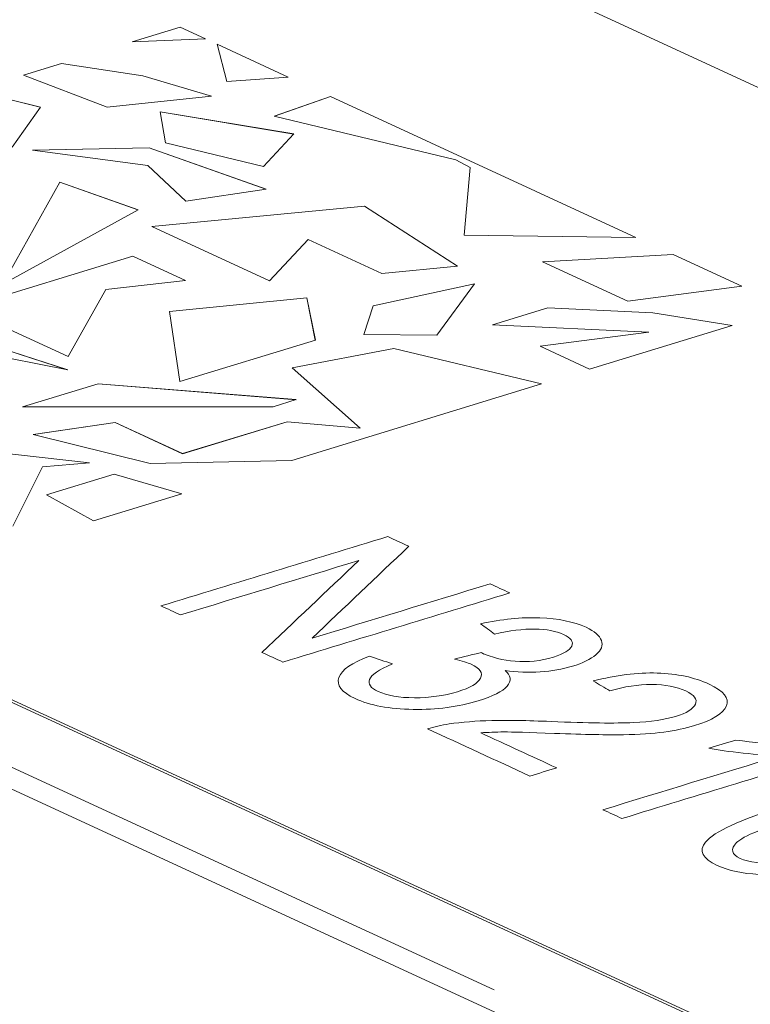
# Model space of a CAD drawing. Header units: inches. Extents: x -30 to 641, y 180 to 601.
# Tile 18 of 234: x 141.15 to 143.65, y 336.12 to 339.48. Entities that reach past the tile are written whole.
import ezdxf

# ---------------------------------------------------------------- set-up
doc = ezdxf.new("R2010")
doc.units = ezdxf.units.IN
doc.header["$MEASUREMENT"] = 0
doc.layers.add('1', color=7, linetype='Continuous')

# ---------------------------------------------------------------- blocks, each defined once
blk = doc.blocks.new('block 2899')
at = {"layer": '1', "color": 155, "lineweight": 18, "true_color": 0x4c7299}
blk.add_lwpolyline([(190.0904, 314.2639), (107.0444, 352.5724)], dxfattribs=at)
blk = doc.blocks.new('block 3544')
at = {"layer": '1', "color": 155, "lineweight": 18, "true_color": 0x4c7299}
blk.add_lwpolyline([(142.9357, 338.6565), (143.3825, 338.6814)], dxfattribs=at)
blk = doc.blocks.new('block 3545')
at = {"layer": '1', "color": 155, "lineweight": 18, "true_color": 0x4c7299}
blk.add_lwpolyline([(143.227, 338.5222), (142.9357, 338.6565)], dxfattribs=at)
blk = doc.blocks.new('block 3546')
at = {"layer": '1', "color": 155, "lineweight": 18, "true_color": 0x4c7299}
blk.add_lwpolyline([(143.6174, 338.573), (143.227, 338.5222)], dxfattribs=at)
blk = doc.blocks.new('block 3547')
at = {"layer": '1', "color": 155, "lineweight": 18, "true_color": 0x4c7299}
blk.add_lwpolyline([(143.3825, 338.6814), (143.6174, 338.573)], dxfattribs=at)
blk = doc.blocks.new('block 3548')
at = {"layer": '1', "color": 155, "lineweight": 18, "true_color": 0x4c7299}
blk.add_lwpolyline([(142.357, 338.506), (142.3246, 338.4081)], dxfattribs=at)
blk = doc.blocks.new('block 3549')
at = {"layer": '1', "color": 155, "lineweight": 18, "true_color": 0x4c7299}
blk.add_lwpolyline([(142.3246, 338.4081), (142.574, 338.4059)], dxfattribs=at)
blk = doc.blocks.new('block 3550')
at = {"layer": '1', "color": 155, "lineweight": 18, "true_color": 0x4c7299}
blk.add_lwpolyline([(142.574, 338.4059), (142.7029, 338.5814)], dxfattribs=at)
blk = doc.blocks.new('block 3551')
at = {"layer": '1', "color": 155, "lineweight": 18, "true_color": 0x4c7299}
blk.add_lwpolyline([(142.7029, 338.5814), (142.357, 338.506)], dxfattribs=at)
blk = doc.blocks.new('block 3558')
at = {"layer": '1', "color": 155, "lineweight": 18, "true_color": 0x4c7299}
blk.add_lwpolyline([(141.4469, 339.1853), (141.1601, 339.2953)], dxfattribs=at)
blk = doc.blocks.new('block 3559')
at = {"layer": '1', "color": 155, "lineweight": 18, "true_color": 0x4c7299}
blk.add_lwpolyline([(141.8041, 339.2237), (141.4469, 339.1853)], dxfattribs=at)
blk = doc.blocks.new('block 3560')
at = {"layer": '1', "color": 155, "lineweight": 18, "true_color": 0x4c7299}
blk.add_lwpolyline([(141.5693, 339.2934), (141.8041, 339.2237)], dxfattribs=at)
blk = doc.blocks.new('block 3561')
at = {"layer": '1', "color": 155, "lineweight": 18, "true_color": 0x4c7299}
blk.add_lwpolyline([(141.2909, 339.3353), (141.5693, 339.2934)], dxfattribs=at)
blk = doc.blocks.new('block 3562')
at = {"layer": '1', "color": 155, "lineweight": 18, "true_color": 0x4c7299}
blk.add_lwpolyline([(141.1601, 339.2953), (141.2909, 339.3353)], dxfattribs=at)
blk = doc.blocks.new('block 3573')
at = {"layer": '1', "color": 155, "lineweight": 18, "true_color": 0x4c7299}
blk.add_lwpolyline([(141.1914, 339.0387), (141.5862, 338.9863)], dxfattribs=at)
blk = doc.blocks.new('block 3574')
at = {"layer": '1', "color": 155, "lineweight": 18, "true_color": 0x4c7299}
blk.add_lwpolyline([(141.5862, 338.9863), (141.716, 338.864)], dxfattribs=at)
blk = doc.blocks.new('block 3575')
at = {"layer": '1', "color": 155, "lineweight": 18, "true_color": 0x4c7299}
blk.add_lwpolyline([(141.716, 338.864), (141.99, 338.905)], dxfattribs=at)
blk = doc.blocks.new('block 3576')
at = {"layer": '1', "color": 155, "lineweight": 18, "true_color": 0x4c7299}
blk.add_lwpolyline([(141.99, 338.905), (141.5908, 339.047)], dxfattribs=at)
blk = doc.blocks.new('block 3577')
at = {"layer": '1', "color": 155, "lineweight": 18, "true_color": 0x4c7299}
blk.add_lwpolyline([(141.5908, 339.047), (141.1914, 339.0387)], dxfattribs=at)
blk = doc.blocks.new('block 3578')
at = {"layer": '1', "color": 155, "lineweight": 18, "true_color": 0x4c7299}
blk.add_lwpolyline([(141.2847, 338.9294), (141.0894, 338.5804)], dxfattribs=at)
blk = doc.blocks.new('block 3579')
at = {"layer": '1', "color": 155, "lineweight": 18, "true_color": 0x4c7299}
blk.add_lwpolyline([(141.0894, 338.5804), (141.5523, 338.8343)], dxfattribs=at)
blk = doc.blocks.new('block 3580')
at = {"layer": '1', "color": 155, "lineweight": 18, "true_color": 0x4c7299}
blk.add_lwpolyline([(141.5523, 338.8343), (141.2847, 338.9294)], dxfattribs=at)
blk = doc.blocks.new('block 3581')
at = {"layer": '1', "color": 155, "lineweight": 18, "true_color": 0x4c7299}
blk.add_lwpolyline([(140.7111, 338.4064), (141.3121, 338.2871)], dxfattribs=at)
blk = doc.blocks.new('block 3582')
at = {"layer": '1', "color": 155, "lineweight": 18, "true_color": 0x4c7299}
blk.add_lwpolyline([(141.3121, 338.2871), (140.934, 338.4099)], dxfattribs=at)
blk = doc.blocks.new('block 3591')
at = {"layer": '1', "color": 155, "lineweight": 18, "true_color": 0x4c7299}
blk.add_lwpolyline([(141.6597, 338.4874), (141.695, 338.247)], dxfattribs=at)
blk = doc.blocks.new('block 3592')
at = {"layer": '1', "color": 155, "lineweight": 18, "true_color": 0x4c7299}
blk.add_lwpolyline([(141.695, 338.247), (142.1587, 338.3886)], dxfattribs=at)
blk = doc.blocks.new('block 3593')
at = {"layer": '1', "color": 155, "lineweight": 18, "true_color": 0x4c7299}
blk.add_lwpolyline([(142.1587, 338.3886), (142.1301, 338.5332)], dxfattribs=at)
blk = doc.blocks.new('block 3594')
at = {"layer": '1', "color": 155, "lineweight": 18, "true_color": 0x4c7299}
blk.add_lwpolyline([(142.1301, 338.5332), (141.6597, 338.4874)], dxfattribs=at)
blk = doc.blocks.new('block 3595')
at = {"layer": '1', "color": 155, "lineweight": 18, "true_color": 0x4c7299}
blk.add_lwpolyline([(141.2252, 337.9553), (141.3869, 337.9697)], dxfattribs=at)
blk = doc.blocks.new('block 3596')
at = {"layer": '1', "color": 155, "lineweight": 18, "true_color": 0x4c7299}
blk.add_lwpolyline([(141.3869, 337.9697), (140.8787, 338.0261)], dxfattribs=at)
blk = doc.blocks.new('block 3599')
at = {"layer": '1', "color": 155, "lineweight": 18, "true_color": 0x4c7299}
blk.add_lwpolyline([(141.1239, 337.7532), (141.2252, 337.9553)], dxfattribs=at)
blk = doc.blocks.new('block 3600')
at = {"layer": '1', "color": 155, "lineweight": 18, "true_color": 0x4c7299}
blk.add_lwpolyline([(143.3133, 338.4823), (142.9534, 338.4991)], dxfattribs=at)
blk = doc.blocks.new('block 3601')
at = {"layer": '1', "color": 155, "lineweight": 18, "true_color": 0x4c7299}
blk.add_lwpolyline([(142.9534, 338.4991), (142.7645, 338.4414)], dxfattribs=at)
blk = doc.blocks.new('block 3602')
at = {"layer": '1', "color": 155, "lineweight": 18, "true_color": 0x4c7299}
blk.add_lwpolyline([(142.7645, 338.4414), (143.2991, 338.4165)], dxfattribs=at)
blk = doc.blocks.new('block 3603')
at = {"layer": '1', "color": 155, "lineweight": 18, "true_color": 0x4c7299}
blk.add_lwpolyline([(143.2991, 338.4165), (142.9271, 338.368)], dxfattribs=at)
blk = doc.blocks.new('block 3604')
at = {"layer": '1', "color": 155, "lineweight": 18, "true_color": 0x4c7299}
blk.add_lwpolyline([(142.9271, 338.368), (143.0968, 338.2897)], dxfattribs=at)
blk = doc.blocks.new('block 3605')
at = {"layer": '1', "color": 155, "lineweight": 18, "true_color": 0x4c7299}
blk.add_lwpolyline([(143.0968, 338.2897), (143.5848, 338.4388)], dxfattribs=at)
blk = doc.blocks.new('block 3606')
at = {"layer": '1', "color": 155, "lineweight": 18, "true_color": 0x4c7299}
blk.add_lwpolyline([(143.5848, 338.4388), (143.3133, 338.4823)], dxfattribs=at)
blk = doc.blocks.new('block 3607')
at = {"layer": '1', "color": 155, "lineweight": 18, "true_color": 0x4c7299}
blk.add_lwpolyline([(157.3249, 332.9562), (133.3385, 344.0209)], dxfattribs=at)
blk = doc.blocks.new('block 3609')
at = {"layer": '1', "color": 155, "lineweight": 18, "true_color": 0x4c7299}
blk.add_lwpolyline([(129.0727, 342.7175), (153.059, 331.6528)], dxfattribs=at)
blk = doc.blocks.new('block 3617')
at = {"layer": '1', "color": 155, "lineweight": 18, "true_color": 0x4c7299}
blk.add_lwpolyline([(141.2183, 339.1861), (141.1218, 339.0492)], dxfattribs=at)
blk = doc.blocks.new('block 3618')
at = {"layer": '1', "color": 155, "lineweight": 18, "true_color": 0x4c7299}
blk.add_lwpolyline([(140.9868, 339.2424), (141.2183, 339.1861)], dxfattribs=at)
blk = doc.blocks.new('block 3620')
at = {"layer": '1', "color": 155, "lineweight": 18, "true_color": 0x4c7299}
blk.add_lwpolyline([(141.8555, 339.2734), (141.8226, 339.401)], dxfattribs=at)
blk = doc.blocks.new('block 3627')
at = {"layer": '1', "color": 155, "lineweight": 18, "true_color": 0x4c7299}
blk.add_lwpolyline([(141.6459, 339.0638), (141.9814, 338.9829)], dxfattribs=at)
blk = doc.blocks.new('block 3628')
at = {"layer": '1', "color": 155, "lineweight": 18, "true_color": 0x4c7299}
blk.add_lwpolyline([(141.9814, 338.9829), (142.0853, 339.094)], dxfattribs=at)
blk = doc.blocks.new('block 3629')
at = {"layer": '1', "color": 155, "lineweight": 18, "true_color": 0x4c7299}
blk.add_lwpolyline([(142.0853, 339.094), (141.628, 339.1699)], dxfattribs=at)
blk = doc.blocks.new('block 3630')
at = {"layer": '1', "color": 155, "lineweight": 18, "true_color": 0x4c7299}
blk.add_lwpolyline([(141.628, 339.1699), (141.6459, 339.0638)], dxfattribs=at)
blk = doc.blocks.new('block 3631')
at = {"layer": '1', "color": 155, "lineweight": 18, "true_color": 0x4c7299}
blk.add_lwpolyline([(142.0183, 339.1554), (142.2105, 339.222)], dxfattribs=at)
blk = doc.blocks.new('block 3632')
at = {"layer": '1', "color": 155, "lineweight": 18, "true_color": 0x4c7299}
blk.add_lwpolyline([(142.6388, 339.0059), (142.0183, 339.1554)], dxfattribs=at)
blk = doc.blocks.new('block 3633')
at = {"layer": '1', "color": 155, "lineweight": 18, "true_color": 0x4c7299}
blk.add_lwpolyline([(142.6881, 338.9795), (142.6388, 339.0059)], dxfattribs=at)
blk = doc.blocks.new('block 3634')
at = {"layer": '1', "color": 155, "lineweight": 18, "true_color": 0x4c7299}
blk.add_lwpolyline([(142.668, 338.7476), (142.6881, 338.9795)], dxfattribs=at)
blk = doc.blocks.new('block 3635')
at = {"layer": '1', "color": 155, "lineweight": 18, "true_color": 0x4c7299}
blk.add_lwpolyline([(143.2545, 338.7404), (142.668, 338.7476)], dxfattribs=at)
blk = doc.blocks.new('block 3636')
at = {"layer": '1', "color": 155, "lineweight": 18, "true_color": 0x4c7299}
blk.add_lwpolyline([(142.2105, 339.222), (143.2545, 338.7404)], dxfattribs=at)
blk = doc.blocks.new('block 3637')
at = {"layer": '1', "color": 155, "lineweight": 18, "true_color": 0x4c7299}
blk.add_lwpolyline([(141.5993, 338.7781), (142.0025, 338.5921)], dxfattribs=at)
blk = doc.blocks.new('block 3638')
at = {"layer": '1', "color": 155, "lineweight": 18, "true_color": 0x4c7299}
blk.add_lwpolyline([(142.0025, 338.5921), (142.1345, 338.7333)], dxfattribs=at)
blk = doc.blocks.new('block 3639')
at = {"layer": '1', "color": 155, "lineweight": 18, "true_color": 0x4c7299}
blk.add_lwpolyline([(142.1345, 338.7333), (142.3864, 338.6171)], dxfattribs=at)
blk = doc.blocks.new('block 3640')
at = {"layer": '1', "color": 155, "lineweight": 18, "true_color": 0x4c7299}
blk.add_lwpolyline([(142.3864, 338.6171), (142.6447, 338.6415)], dxfattribs=at)
blk = doc.blocks.new('block 3641')
at = {"layer": '1', "color": 155, "lineweight": 18, "true_color": 0x4c7299}
blk.add_lwpolyline([(142.6447, 338.6415), (142.3266, 338.8469)], dxfattribs=at)
blk = doc.blocks.new('block 3642')
at = {"layer": '1', "color": 155, "lineweight": 18, "true_color": 0x4c7299}
blk.add_lwpolyline([(142.3266, 338.8469), (141.5993, 338.7781)], dxfattribs=at)
blk = doc.blocks.new('block 3643')
at = {"layer": '1', "color": 155, "lineweight": 18, "true_color": 0x4c7299}
blk.add_lwpolyline([(140.953, 338.4987), (141.3132, 338.3326)], dxfattribs=at)
blk = doc.blocks.new('block 3644')
at = {"layer": '1', "color": 155, "lineweight": 18, "true_color": 0x4c7299}
blk.add_lwpolyline([(141.3132, 338.3326), (141.4417, 338.5622)], dxfattribs=at)
blk = doc.blocks.new('block 3645')
at = {"layer": '1', "color": 155, "lineweight": 18, "true_color": 0x4c7299}
blk.add_lwpolyline([(141.4417, 338.5622), (141.7148, 338.5934)], dxfattribs=at)
blk = doc.blocks.new('block 3646')
at = {"layer": '1', "color": 155, "lineweight": 18, "true_color": 0x4c7299}
blk.add_lwpolyline([(141.7148, 338.5934), (141.5347, 338.6765)], dxfattribs=at)
blk = doc.blocks.new('block 3647')
at = {"layer": '1', "color": 155, "lineweight": 18, "true_color": 0x4c7299}
blk.add_lwpolyline([(141.5347, 338.6765), (140.953, 338.4987)], dxfattribs=at)
blk = doc.blocks.new('block 3652')
at = {"layer": '1', "color": 155, "lineweight": 18, "true_color": 0x4c7299}
blk.add_lwpolyline([(142.0929, 338.1854), (142.0141, 338.1613)], dxfattribs=at)
blk = doc.blocks.new('block 3653')
at = {"layer": '1', "color": 155, "lineweight": 18, "true_color": 0x4c7299}
blk.add_lwpolyline([(141.4156, 338.2393), (142.0929, 338.1854)], dxfattribs=at)
blk = doc.blocks.new('block 3654')
at = {"layer": '1', "color": 155, "lineweight": 18, "true_color": 0x4c7299}
blk.add_lwpolyline([(141.1574, 338.1604), (141.4156, 338.2393)], dxfattribs=at)
blk = doc.blocks.new('block 3655')
at = {"layer": '1', "color": 155, "lineweight": 18, "true_color": 0x4c7299}
blk.add_lwpolyline([(142.0141, 338.1613), (141.1574, 338.1604)], dxfattribs=at)
blk = doc.blocks.new('block 3656')
at = {"layer": '1', "color": 155, "lineweight": 18, "true_color": 0x4c7299}
blk.add_lwpolyline([(142.4268, 338.3609), (142.0791, 338.2939)], dxfattribs=at)
blk = doc.blocks.new('block 3657')
at = {"layer": '1', "color": 155, "lineweight": 18, "true_color": 0x4c7299}
blk.add_lwpolyline([(142.0791, 338.2939), (142.3115, 338.0883)], dxfattribs=at)
blk = doc.blocks.new('block 3658')
at = {"layer": '1', "color": 155, "lineweight": 18, "true_color": 0x4c7299}
blk.add_lwpolyline([(142.3115, 338.0883), (142.0623, 338.1099)], dxfattribs=at)
blk = doc.blocks.new('block 3659')
at = {"layer": '1', "color": 155, "lineweight": 18, "true_color": 0x4c7299}
blk.add_lwpolyline([(142.0623, 338.1099), (141.7048, 338.0007)], dxfattribs=at)
blk = doc.blocks.new('block 3660')
at = {"layer": '1', "color": 155, "lineweight": 18, "true_color": 0x4c7299}
blk.add_lwpolyline([(141.7048, 338.0007), (141.4738, 338.1072)], dxfattribs=at)
blk = doc.blocks.new('block 3661')
at = {"layer": '1', "color": 155, "lineweight": 18, "true_color": 0x4c7299}
blk.add_lwpolyline([(141.4738, 338.1072), (141.194, 338.0666)], dxfattribs=at)
blk = doc.blocks.new('block 3662')
at = {"layer": '1', "color": 155, "lineweight": 18, "true_color": 0x4c7299}
blk.add_lwpolyline([(141.194, 338.0666), (141.5942, 337.9669)], dxfattribs=at)
blk = doc.blocks.new('block 3663')
at = {"layer": '1', "color": 155, "lineweight": 18, "true_color": 0x4c7299}
blk.add_lwpolyline([(141.5942, 337.9669), (142.0786, 337.9769)], dxfattribs=at)
blk = doc.blocks.new('block 3664')
at = {"layer": '1', "color": 155, "lineweight": 18, "true_color": 0x4c7299}
blk.add_lwpolyline([(142.0786, 337.9769), (142.9323, 338.2395)], dxfattribs=at)
blk = doc.blocks.new('block 3665')
at = {"layer": '1', "color": 155, "lineweight": 18, "true_color": 0x4c7299}
blk.add_lwpolyline([(142.9323, 338.2395), (142.4268, 338.3609)], dxfattribs=at)
blk = doc.blocks.new('block 3666')
at = {"layer": '1', "color": 155, "lineweight": 18, "true_color": 0x4c7299}
blk.add_lwpolyline([(141.2388, 337.86), (141.3996, 337.7712)], dxfattribs=at)
blk = doc.blocks.new('block 3667')
at = {"layer": '1', "color": 155, "lineweight": 18, "true_color": 0x4c7299}
blk.add_lwpolyline([(141.4709, 337.9309), (141.2388, 337.86)], dxfattribs=at)
blk = doc.blocks.new('block 3669')
at = {"layer": '1', "color": 155, "lineweight": 18, "true_color": 0x4c7299}
blk.add_lwpolyline([(142.0655, 339.2889), (141.8555, 339.2734)], dxfattribs=at)
blk = doc.blocks.new('block 3672')
at = {"layer": '1', "color": 155, "lineweight": 18, "true_color": 0x4c7299}
blk.add_lwpolyline([(141.5318, 339.4089), (141.7832, 339.4191)], dxfattribs=at)
blk = doc.blocks.new('block 3677')
at = {"layer": '1', "color": 155, "lineweight": 18, "true_color": 0x4c7299}
blk.add_lwpolyline([(141.7025, 337.8637), (141.4709, 337.9309)], dxfattribs=at)
blk = doc.blocks.new('block 3678')
at = {"layer": '1', "color": 155, "lineweight": 18, "true_color": 0x4c7299}
blk.add_lwpolyline([(141.8226, 339.401), (142.0655, 339.2889)], dxfattribs=at)
blk = doc.blocks.new('block 3680')
at = {"layer": '1', "color": 155, "lineweight": 18, "true_color": 0x4c7299}
blk.add_lwpolyline([(141.7832, 339.4191), (141.6964, 339.4592)], dxfattribs=at)
blk = doc.blocks.new('block 3682')
at = {"layer": '1', "color": 155, "lineweight": 18, "true_color": 0x4c7299}
blk.add_lwpolyline([(141.6964, 339.4592), (141.5318, 339.4089)], dxfattribs=at)
blk = doc.blocks.new('block 3683')
at = {"layer": '1', "color": 155, "lineweight": 18, "true_color": 0x4c7299}
blk.add_lwpolyline([(141.3996, 337.7712), (141.7025, 337.8637)], dxfattribs=at)
blk = doc.blocks.new('block 4509')
at = {"layer": '1', "color": 155, "lineweight": 18, "true_color": 0x4c7299}
blk.add_lwpolyline([(141.6964, 339.4591), (141.6964, 339.4591)], dxfattribs=at)
blk = doc.blocks.new('block 4513')
at = {"layer": '1', "color": 155, "lineweight": 18, "true_color": 0x4c7299}
blk.add_lwpolyline([(141.4738, 338.1071), (141.4738, 338.1071)], dxfattribs=at)
blk = doc.blocks.new('block 4515')
at = {"layer": '1', "color": 155, "lineweight": 18, "true_color": 0x4c7299}
blk.add_lwpolyline([(141.4709, 337.9308), (141.4709, 337.9308)], dxfattribs=at)
blk = doc.blocks.new('block 4517')
at = {"layer": '1', "color": 155, "lineweight": 18, "true_color": 0x4c7299}
blk.add_lwpolyline([(142.4268, 338.3608), (142.4268, 338.3608)], dxfattribs=at)
blk = doc.blocks.new('block 4518')
at = {"layer": '1', "color": 155, "lineweight": 18, "true_color": 0x4c7299}
blk.add_lwpolyline([(141.7048, 338.0006), (141.7048, 338.0006)], dxfattribs=at)
blk = doc.blocks.new('block 4521')
at = {"layer": '1', "color": 155, "lineweight": 18, "true_color": 0x4c7299}
blk.add_lwpolyline([(142.0623, 338.1098), (142.0623, 338.1098)], dxfattribs=at)
blk = doc.blocks.new('block 4522')
at = {"layer": '1', "color": 155, "lineweight": 18, "true_color": 0x4c7299}
blk.add_lwpolyline([(142.3115, 338.0882), (142.3115, 338.0882)], dxfattribs=at)
blk = doc.blocks.new('block 4523')
at = {"layer": '1', "color": 155, "lineweight": 18, "true_color": 0x4c7299}
blk.add_lwpolyline([(141.2847, 338.9293), (141.2847, 338.9293)], dxfattribs=at)
blk = doc.blocks.new('block 4525')
at = {"layer": '1', "color": 155, "lineweight": 18, "true_color": 0x4c7299}
blk.add_lwpolyline([(143.2991, 338.4164), (143.2991, 338.4164)], dxfattribs=at)
blk = doc.blocks.new('block 4526')
at = {"layer": '1', "color": 155, "lineweight": 18, "true_color": 0x4c7299}
blk.add_lwpolyline([(141.5908, 339.0469), (141.5908, 339.0469)], dxfattribs=at)
blk = doc.blocks.new('block 4530')
at = {"layer": '1', "color": 155, "lineweight": 18, "true_color": 0x4c7299}
blk.add_lwpolyline([(142.2105, 339.222), (142.2105, 339.222)], dxfattribs=at)
blk = doc.blocks.new('block 4531')
at = {"layer": '1', "color": 155, "lineweight": 18, "true_color": 0x4c7299}
blk.add_lwpolyline([(143.3825, 338.6813), (143.3825, 338.6813)], dxfattribs=at)
blk = doc.blocks.new('block 4536')
at = {"layer": '1', "color": 155, "lineweight": 18, "true_color": 0x4c7299}
blk.add_lwpolyline([(142.9534, 338.499), (142.9534, 338.499)], dxfattribs=at)
blk = doc.blocks.new('block 4537')
at = {"layer": '1', "color": 155, "lineweight": 18, "true_color": 0x4c7299}
blk.add_lwpolyline([(143.3133, 338.4822), (143.3133, 338.4822)], dxfattribs=at)
blk = doc.blocks.new('block 4540')
at = {"layer": '1', "color": 155, "lineweight": 18, "true_color": 0x4c7299}
blk.add_lwpolyline([(142.1301, 338.5331), (142.1301, 338.5331)], dxfattribs=at)
blk = doc.blocks.new('block 4542')
at = {"layer": '1', "color": 155, "lineweight": 18, "true_color": 0x4c7299}
blk.add_lwpolyline([(141.2909, 339.3352), (141.2909, 339.3352)], dxfattribs=at)
blk = doc.blocks.new('block 4545')
at = {"layer": '1', "color": 155, "lineweight": 18, "true_color": 0x4c7299}
blk.add_lwpolyline([(142.3266, 338.8468), (142.3266, 338.8468)], dxfattribs=at)
blk = doc.blocks.new('block 4547')
at = {"layer": '1', "color": 155, "lineweight": 18, "true_color": 0x4c7299}
blk.add_lwpolyline([(142.6881, 338.9794), (142.6881, 338.9794)], dxfattribs=at)
blk = doc.blocks.new('block 4548')
at = {"layer": '1', "color": 155, "lineweight": 18, "true_color": 0x4c7299}
blk.add_lwpolyline([(141.5347, 338.6764), (141.5347, 338.6764)], dxfattribs=at)
blk = doc.blocks.new('block 4549')
at = {"layer": '1', "color": 155, "lineweight": 18, "true_color": 0x4c7299}
blk.add_lwpolyline([(141.4156, 338.2392), (141.4156, 338.2392)], dxfattribs=at)
blk = doc.blocks.new('block 4551')
at = {"layer": '1', "color": 155, "lineweight": 18, "true_color": 0x4c7299}
blk.add_lwpolyline([(142.357, 338.5059), (142.357, 338.5059)], dxfattribs=at)
blk = doc.blocks.new('block 4552')
at = {"layer": '1', "color": 155, "lineweight": 18, "true_color": 0x4c7299}
blk.add_lwpolyline([(141.5693, 339.2933), (141.5693, 339.2933)], dxfattribs=at)
blk = doc.blocks.new('block 4558')
at = {"layer": '1', "color": 155, "lineweight": 18, "true_color": 0x4c7299}
blk.add_lwpolyline([(142.0852, 339.0939), (141.628, 339.1698)], dxfattribs=at)
blk = doc.blocks.new('block 4559')
at = {"layer": '1', "color": 155, "lineweight": 18, "true_color": 0x4c7299}
blk.add_lwpolyline([(142.0185, 339.1553), (142.2105, 339.222)], dxfattribs=at)
blk = doc.blocks.new('block 4560')
at = {"layer": '1', "color": 155, "lineweight": 18, "true_color": 0x4c7299}
blk.add_lwpolyline([(142.668, 338.7476), (142.6881, 338.9794)], dxfattribs=at)
blk = doc.blocks.new('block 4561')
at = {"layer": '1', "color": 155, "lineweight": 18, "true_color": 0x4c7299}
blk.add_lwpolyline([(142.2105, 339.222), (143.2543, 338.7404)], dxfattribs=at)
blk = doc.blocks.new('block 4562')
at = {"layer": '1', "color": 155, "lineweight": 18, "true_color": 0x4c7299}
blk.add_lwpolyline([(141.5908, 339.0469), (141.192, 339.0387)], dxfattribs=at)
blk = doc.blocks.new('block 4563')
at = {"layer": '1', "color": 155, "lineweight": 18, "true_color": 0x4c7299}
blk.add_lwpolyline([(141.9898, 338.905), (141.5908, 339.0469)], dxfattribs=at)
blk = doc.blocks.new('block 4564')
at = {"layer": '1', "color": 155, "lineweight": 18, "true_color": 0x4c7299}
blk.add_lwpolyline([(142.9359, 338.6564), (143.3825, 338.6813)], dxfattribs=at)
blk = doc.blocks.new('block 4565')
at = {"layer": '1', "color": 155, "lineweight": 18, "true_color": 0x4c7299}
blk.add_lwpolyline([(143.3825, 338.6813), (143.6172, 338.573)], dxfattribs=at)
blk = doc.blocks.new('block 4566')
at = {"layer": '1', "color": 155, "lineweight": 18, "true_color": 0x4c7299}
blk.add_lwpolyline([(141.4709, 337.9308), (141.2389, 337.8599)], dxfattribs=at)
blk = doc.blocks.new('block 4567')
at = {"layer": '1', "color": 155, "lineweight": 18, "true_color": 0x4c7299}
blk.add_lwpolyline([(141.7023, 337.8637), (141.4709, 337.9308)], dxfattribs=at)
blk = doc.blocks.new('block 4570')
at = {"layer": '1', "color": 155, "lineweight": 18, "true_color": 0x4c7299}
blk.add_lwpolyline([(141.783, 339.4191), (141.6964, 339.4591)], dxfattribs=at)
blk = doc.blocks.new('block 4571')
at = {"layer": '1', "color": 155, "lineweight": 18, "true_color": 0x4c7299}
blk.add_lwpolyline([(141.6964, 339.4591), (141.5321, 339.4089)], dxfattribs=at)
blk = doc.blocks.new('block 4572')
at = {"layer": '1', "color": 155, "lineweight": 18, "true_color": 0x4c7299}
blk.add_lwpolyline([(142.1301, 338.5331), (141.6597, 338.4873)], dxfattribs=at)
blk = doc.blocks.new('block 4573')
at = {"layer": '1', "color": 155, "lineweight": 18, "true_color": 0x4c7299}
blk.add_lwpolyline([(142.1586, 338.3886), (142.1301, 338.5331)], dxfattribs=at)
blk = doc.blocks.new('block 4581')
at = {"layer": '1', "color": 155, "lineweight": 18, "true_color": 0x4c7299}
blk.add_lwpolyline([(141.2847, 338.9293), (141.0895, 338.5804)], dxfattribs=at)
blk = doc.blocks.new('block 4582')
at = {"layer": '1', "color": 155, "lineweight": 18, "true_color": 0x4c7299}
blk.add_lwpolyline([(141.5522, 338.8342), (141.2847, 338.9293)], dxfattribs=at)
blk = doc.blocks.new('block 4583')
at = {"layer": '1', "color": 155, "lineweight": 18, "true_color": 0x4c7299}
blk.add_lwpolyline([(141.5347, 338.6764), (140.9531, 338.4987)], dxfattribs=at)
blk = doc.blocks.new('block 4584')
at = {"layer": '1', "color": 155, "lineweight": 18, "true_color": 0x4c7299}
blk.add_lwpolyline([(141.7146, 338.5934), (141.5347, 338.6764)], dxfattribs=at)
blk = doc.blocks.new('block 4587')
at = {"layer": '1', "color": 155, "lineweight": 18, "true_color": 0x4c7299}
blk.add_lwpolyline([(142.3266, 338.8468), (141.5995, 338.778)], dxfattribs=at)
blk = doc.blocks.new('block 4588')
at = {"layer": '1', "color": 155, "lineweight": 18, "true_color": 0x4c7299}
blk.add_lwpolyline([(142.6445, 338.6415), (142.3266, 338.8468)], dxfattribs=at)
blk = doc.blocks.new('block 4591')
at = {"layer": '1', "color": 155, "lineweight": 18, "true_color": 0x4c7299}
blk.add_lwpolyline([(141.3114, 338.2872), (140.934, 338.4098)], dxfattribs=at)
blk = doc.blocks.new('block 4595')
at = {"layer": '1', "color": 155, "lineweight": 18, "true_color": 0x4c7299}
blk.add_lwpolyline([(142.357, 338.5059), (142.3246, 338.4081)], dxfattribs=at)
blk = doc.blocks.new('block 4596')
at = {"layer": '1', "color": 155, "lineweight": 18, "true_color": 0x4c7299}
blk.add_lwpolyline([(142.7029, 338.5813), (142.357, 338.5059)], dxfattribs=at)
blk = doc.blocks.new('block 4597')
at = {"layer": '1', "color": 155, "lineweight": 18, "true_color": 0x4c7299}
blk.add_lwpolyline([(141.5693, 339.2933), (141.8038, 339.2237)], dxfattribs=at)
blk = doc.blocks.new('block 4598')
at = {"layer": '1', "color": 155, "lineweight": 18, "true_color": 0x4c7299}
blk.add_lwpolyline([(141.1602, 339.2953), (141.2909, 339.3352)], dxfattribs=at)
blk = doc.blocks.new('block 4599')
at = {"layer": '1', "color": 155, "lineweight": 18, "true_color": 0x4c7299}
blk.add_lwpolyline([(141.2909, 339.3352), (141.5693, 339.2933)], dxfattribs=at)
blk = doc.blocks.new('block 4601')
at = {"layer": '1', "color": 155, "lineweight": 18, "true_color": 0x4c7299}
blk.add_lwpolyline([(140.9868, 339.2423), (141.2182, 339.186)], dxfattribs=at)
blk = doc.blocks.new('block 4602')
at = {"layer": '1', "color": 155, "lineweight": 18, "true_color": 0x4c7299}
blk.add_lwpolyline([(141.1577, 338.1604), (141.4156, 338.2392)], dxfattribs=at)
blk = doc.blocks.new('block 4603')
at = {"layer": '1', "color": 155, "lineweight": 18, "true_color": 0x4c7299}
blk.add_lwpolyline([(141.4156, 338.2392), (142.0927, 338.1853)], dxfattribs=at)
blk = doc.blocks.new('block 4604')
at = {"layer": '1', "color": 155, "lineweight": 18, "true_color": 0x4c7299}
blk.add_lwpolyline([(142.3115, 338.0882), (142.0623, 338.1098)], dxfattribs=at)
blk = doc.blocks.new('block 4605')
at = {"layer": '1', "color": 155, "lineweight": 18, "true_color": 0x4c7299}
blk.add_lwpolyline([(142.0623, 338.1098), (141.7048, 338.0006)], dxfattribs=at)
blk = doc.blocks.new('block 4606')
at = {"layer": '1', "color": 155, "lineweight": 18, "true_color": 0x4c7299}
blk.add_lwpolyline([(142.9322, 338.2394), (142.4268, 338.3608)], dxfattribs=at)
blk = doc.blocks.new('block 4607')
at = {"layer": '1', "color": 155, "lineweight": 18, "true_color": 0x4c7299}
blk.add_lwpolyline([(142.4268, 338.3608), (142.0792, 338.2938)], dxfattribs=at)
blk = doc.blocks.new('block 4608')
at = {"layer": '1', "color": 155, "lineweight": 18, "true_color": 0x4c7299}
blk.add_lwpolyline([(141.7048, 338.0006), (141.4738, 338.1071)], dxfattribs=at)
blk = doc.blocks.new('block 4609')
at = {"layer": '1', "color": 155, "lineweight": 18, "true_color": 0x4c7299}
blk.add_lwpolyline([(141.4738, 338.1071), (141.1943, 338.0665)], dxfattribs=at)
blk = doc.blocks.new('block 4610')
at = {"layer": '1', "color": 155, "lineweight": 18, "true_color": 0x4c7299}
blk.add_lwpolyline([(143.3133, 338.4822), (142.9534, 338.499)], dxfattribs=at)
blk = doc.blocks.new('block 4611')
at = {"layer": '1', "color": 155, "lineweight": 18, "true_color": 0x4c7299}
blk.add_lwpolyline([(142.9534, 338.499), (142.7647, 338.4414)], dxfattribs=at)
blk = doc.blocks.new('block 4612')
at = {"layer": '1', "color": 155, "lineweight": 18, "true_color": 0x4c7299}
blk.add_lwpolyline([(143.2991, 338.4164), (142.9272, 338.3679)], dxfattribs=at)
blk = doc.blocks.new('block 4613')
at = {"layer": '1', "color": 155, "lineweight": 18, "true_color": 0x4c7299}
blk.add_lwpolyline([(143.5846, 338.4388), (143.3133, 338.4822)], dxfattribs=at)
blk = doc.blocks.new('block 4614')
at = {"layer": '1', "color": 155, "lineweight": 18, "true_color": 0x4c7299}
blk.add_lwpolyline([(141.3865, 337.9696), (140.8787, 338.026)], dxfattribs=at)
blk = doc.blocks.new('block 4619')
at = {"layer": '1', "color": 155, "lineweight": 18, "true_color": 0x4c7299}
blk.add_lwpolyline([(141.8226, 339.4009), (142.0654, 339.2889)], dxfattribs=at)
blk = doc.blocks.new('block 4620')
at = {"layer": '1', "color": 155, "lineweight": 18, "true_color": 0x4c7299}
blk.add_lwpolyline([(129.0727, 342.7083), (153.059, 331.6436)], dxfattribs=at)
blk = doc.blocks.new('block 4738')
at = {"layer": '1', "color": 18, "lineweight": 13, "true_color": 0x4c0000}
blk.add_lwpolyline([(190.0904, 314.2639), (107.0444, 352.5724)], dxfattribs=at)
blk = doc.blocks.new('block 4740')
at = {"layer": '1', "color": 18, "lineweight": 13, "true_color": 0x4c0000}
blk.add_lwpolyline([(142.7701, 336.1669), (138.9067, 337.9491)], dxfattribs=at)
blk = doc.blocks.new('block 4765')
at = {"layer": '1', "color": 18, "lineweight": 13, "true_color": 0x4c0000}
blk.add_lwpolyline([(142.7701, 336.1669), (138.9067, 337.9491)], dxfattribs=at)
blk = doc.blocks.new('block 4766')
at = {"layer": '1', "color": 18, "lineweight": 13, "true_color": 0x4c0000}
blk.add_lwpolyline([(190.0904, 314.2639), (107.0444, 352.5724)], dxfattribs=at)
blk = doc.blocks.new('block 8378')
at = {"layer": '1', "color": 18, "lineweight": 13, "true_color": 0x4c0000}
blk.add_open_spline([(142.7244, 337.0458), (142.8109, 337.0058), (142.8975, 336.9659), (142.9841, 336.926), (142.9536, 336.9166), (142.9231, 336.9073), (142.8926, 336.898), (142.7759, 336.9518), (142.6592, 337.0057), (142.5425, 337.0595), (142.565, 337.0667), (142.5896, 337.0723), (142.6162, 337.0762), (142.6601, 337.0827), (142.7086, 337.0867), (142.7622, 337.088), (142.8158, 337.0893), (142.8833, 337.0881), (142.9647, 337.0846), (143.0915, 337.0792), (143.1852, 337.078), (143.2458, 337.0809), (143.3065, 337.0839), (143.3547, 337.0909), (143.3906, 337.1019), (143.4285, 337.1135), (143.4511, 337.1274), (143.4586, 337.1439), (143.4662, 337.1602), (143.455, 337.1754), (143.4254, 337.189), (143.394, 337.2035), (143.3552, 337.2108), (143.309, 337.2111), (143.2626, 337.2114), (143.215, 337.2041), (143.1661, 337.1893), (143.1472, 337.2006), (143.1282, 337.2119), (143.1092, 337.2232), (143.1869, 337.2434), (143.2598, 337.2525), (143.3279, 337.2504), (143.3962, 337.2484), (143.4553, 337.2356), (143.5056, 337.2124), (143.5564, 337.189), (143.576, 337.1641), (143.5644, 337.1378), (143.5528, 337.1116), (143.5163, 337.0891), (143.4554, 337.0705), (143.4243, 337.061), (143.3894, 337.0536), (143.3508, 337.0485), (143.3121, 337.0433), (143.2662, 337.0403), (143.2129, 337.0395), (143.1597, 337.0387), (143.0808, 337.0402), (142.9761, 337.044), (142.8891, 337.0472), (142.8315, 337.049), (142.8035, 337.0488), (142.7753, 337.0487), (142.7488, 337.0477), (142.7244, 337.0458)], degree=3, knots=[0, 0, 0, 0, 1, 1, 1, 2, 2, 2, 3, 3, 3, 4, 4, 4, 5, 5, 5, 6, 6, 6, 7, 7, 7, 8, 8, 8, 9, 9, 9, 10, 10, 10, 11, 11, 11, 12, 12, 12, 13, 13, 13, 14, 14, 14, 15, 15, 15, 16, 16, 16, 17, 17, 17, 18, 18, 18, 19, 19, 19, 20, 20, 20, 21, 21, 21, 22, 22, 22, 22], dxfattribs=at)
blk = doc.blocks.new('block 8379')
at = {"layer": '1', "color": 18, "lineweight": 13, "true_color": 0x4c0000}
blk.add_open_spline([(144.1187, 336.8265), (144.0489, 336.8224), (143.9503, 336.801), (143.8232, 336.7621), (143.6958, 336.7232), (143.6212, 336.6926), (143.5995, 336.6704), (143.5776, 336.648), (143.5817, 336.63), (143.6115, 336.6163), (143.6414, 336.6025), (143.6875, 336.5973), (143.7503, 336.6009), (143.8129, 336.6045), (143.9079, 336.6256), (144.0349, 336.6644), (144.1625, 336.7034), (144.2371, 336.7341), (144.2587, 336.7563), (144.2803, 336.7785), (144.2761, 336.7966), (144.2457, 336.8106), (144.2159, 336.8243), (144.1734, 336.8296), (144.1187, 336.8265)], degree=3, knots=[0, 0, 0, 0, 1, 1, 1, 2, 2, 2, 3, 3, 3, 4, 4, 4, 5, 5, 5, 6, 6, 6, 7, 7, 7, 8, 8, 8, 8], dxfattribs=at)
blk = doc.blocks.new('block 8391')
at = {"layer": '1', "color": 18, "lineweight": 13, "true_color": 0x4c0000}
blk.add_open_spline([(143.9861, 336.9908), (143.7265, 336.9115), (143.4669, 336.8321), (143.2073, 336.7528), (143.1856, 336.7628), (143.164, 336.7728), (143.1423, 336.7828), (143.3445, 336.8446), (143.5468, 336.9064), (143.749, 336.9682), (143.7115, 336.9688), (143.6692, 336.9716), (143.6219, 336.9766), (143.5745, 336.9817), (143.5354, 336.9872), (143.5043, 336.9932), (143.535, 337.0025), (143.5657, 337.0119), (143.5964, 337.0213), (143.6577, 337.0122), (143.7199, 337.0068), (143.7826, 337.0051), (143.8454, 337.0034), (143.8993, 337.0051), (143.9441, 337.0101), (143.9581, 337.0037), (143.9721, 336.9972), (143.9861, 336.9908)], degree=3, knots=[0, 0, 0, 0, 1, 1, 1, 2, 2, 2, 3, 3, 3, 4, 4, 4, 5, 5, 5, 6, 6, 6, 7, 7, 7, 8, 8, 8, 9, 9, 9, 9], dxfattribs=at)
blk = doc.blocks.new('block 8392')
at = {"layer": '1', "color": 18, "lineweight": 13, "true_color": 0x4c0000}
blk.add_open_spline([(141.698, 337.4491), (141.6756, 337.4594), (141.6532, 337.4697), (141.6308, 337.4801), (141.8893, 337.5591), (142.1479, 337.6381), (142.4064, 337.717), (142.4304, 337.706), (142.4544, 337.6949), (142.4783, 337.6839), (142.3681, 337.5791), (142.2578, 337.4743), (142.1475, 337.3695), (142.3505, 337.4315), (142.5535, 337.4935), (142.7565, 337.5556), (142.7789, 337.5452), (142.8013, 337.5349), (142.8237, 337.5246), (142.5651, 337.4456), (142.3066, 337.3666), (142.0481, 337.2876), (142.0241, 337.2987), (142.0001, 337.3097), (141.9761, 337.3208), (142.0866, 337.4256), (142.197, 337.5305), (142.3075, 337.6353), (142.1043, 337.5732), (141.9012, 337.5112), (141.698, 337.4491)], degree=3, knots=[0, 0, 0, 0, 1, 1, 1, 2, 2, 2, 3, 3, 3, 4, 4, 4, 5, 5, 5, 6, 6, 6, 7, 7, 7, 8, 8, 8, 9, 9, 9, 10, 10, 10, 10], dxfattribs=at)
blk = doc.blocks.new('block 8419')
at = {"layer": '1', "color": 18, "lineweight": 13, "true_color": 0x4c0000}
blk.add_open_spline([(142.726, 337.3205), (142.7296, 337.3183), (142.7327, 337.3165), (142.7354, 337.3153)], degree=3, dxfattribs=at)
blk = doc.blocks.new('block 8432')
at = {"layer": '1', "color": 18, "lineweight": 13, "true_color": 0x4c0000}
blk.add_open_spline([(143.4934, 336.6724), (143.523, 336.7082), (143.6107, 336.7484), (143.7564, 336.7929), (143.848, 336.8209), (143.9282, 336.8405), (143.997, 336.8517), (144.0656, 336.8628), (144.1281, 336.8671), (144.1838, 336.8647), (144.2397, 336.8623), (144.2867, 336.8521), (144.3252, 336.8344), (144.3536, 336.8212), (144.3702, 336.8072), (144.3748, 336.7922), (144.3793, 336.7772), (144.3731, 336.7616), (144.3555, 336.7455), (144.3379, 336.7295), (144.3103, 336.7126), (144.2731, 336.6951), (144.2357, 336.6775), (144.1785, 336.6571), (144.1017, 336.6336), (144.0106, 336.6058), (143.9308, 336.5863), (143.8621, 336.5751), (143.7934, 336.5638), (143.7312, 336.5596), (143.6753, 336.5619), (143.6192, 336.5643), (143.5719, 336.5745), (143.5331, 336.5924), (143.482, 336.6159), (143.4687, 336.6426), (143.4934, 336.6724)], degree=3, knots=[0, 0, 0, 0, 1, 1, 1, 2, 2, 2, 3, 3, 3, 4, 4, 4, 5, 5, 5, 6, 6, 6, 7, 7, 7, 8, 8, 8, 9, 9, 9, 10, 10, 10, 11, 11, 11, 12, 12, 12, 12], dxfattribs=at)
blk = doc.blocks.new('block 8433')
at = {"layer": '1', "color": 18, "lineweight": 13, "true_color": 0x4c0000}
blk.add_open_spline([(142.2395, 337.2354), (142.2494, 337.262), (142.2844, 337.2861), (142.3445, 337.3078), (142.3704, 337.2991), (142.3964, 337.2904), (142.4223, 337.2817), (142.3757, 337.2618), (142.3496, 337.244), (142.3438, 337.2285), (142.338, 337.2129), (142.3478, 337.1992), (142.3737, 337.1873), (142.4041, 337.1732), (142.4455, 337.166), (142.4978, 337.1658), (142.5497, 337.1656), (142.5988, 337.1725), (142.6446, 337.1865), (142.6883, 337.1998), (142.7146, 337.2153), (142.7235, 337.233), (142.7324, 337.2507), (142.7218, 337.2665), (142.6918, 337.2803), (142.6794, 337.286), (142.6606, 337.292), (142.6351, 337.2983), (142.6654, 337.3057), (142.6957, 337.3131), (142.726, 337.3205), (142.7631, 337.3025), (142.7987, 337.2943), (142.8419, 337.2905), (142.8852, 337.2867), (142.9291, 337.2917), (142.9732, 337.3051), (143.0081, 337.3158), (143.0287, 337.3283), (143.0356, 337.3428), (143.0425, 337.3573), (143.033, 337.3704), (143.0075, 337.3821), (142.9822, 337.3938), (142.9496, 337.4), (142.9093, 337.4006), (142.8693, 337.4013), (142.8235, 337.3956), (142.772, 337.3836), (142.756, 337.3953), (142.74, 337.4071), (142.7241, 337.4188), (142.7957, 337.4346), (142.8634, 337.4414), (142.9267, 337.4392), (142.99, 337.4369), (143.0425, 337.426), (143.0844, 337.4067), (143.1134, 337.3934), (143.1308, 337.3783), (143.1371, 337.3616), (143.1434, 337.3448), (143.1369, 337.3287), (143.1185, 337.3131), (143.1002, 337.2975), (143.0731, 337.2844), (143.0378, 337.2737), (143.0042, 337.2634), (142.9676, 337.2569), (142.9279, 337.2542), (142.888, 337.2515), (142.848, 337.2532), (142.8077, 337.2593), (142.8285, 337.2416), (142.8307, 337.2237), (142.8147, 337.2055), (142.7988, 337.1873), (142.7658, 337.1706), (142.7158, 337.1553), (142.6479, 337.1346), (142.5738, 337.1248), (142.493, 337.126), (142.4121, 337.1272), (142.346, 337.1397), (142.2945, 337.1634), (142.248, 337.1849), (142.2296, 337.2089), (142.2395, 337.2354)], degree=3, knots=[0, 0, 0, 0, 1, 1, 1, 2, 2, 2, 3, 3, 3, 4, 4, 4, 5, 5, 5, 6, 6, 6, 7, 7, 7, 8, 8, 8, 9, 9, 9, 10, 10, 10, 11, 11, 11, 12, 12, 12, 13, 13, 13, 14, 14, 14, 15, 15, 15, 16, 16, 16, 17, 17, 17, 18, 18, 18, 19, 19, 19, 20, 20, 20, 21, 21, 21, 22, 22, 22, 23, 23, 23, 24, 24, 24, 25, 25, 25, 26, 26, 26, 27, 27, 27, 28, 28, 28, 29, 29, 29, 29], dxfattribs=at)
blk = doc.blocks.new('block 8458')
at = {"layer": '1', "color": 18, "lineweight": 13, "true_color": 0x4c0000}
blk.add_lwpolyline([(195.0367, 311.9822), (193.561, 312.6629), (193.0631, 312.994), (193.8593, 313.3282), (193.7004, 314.2012), (191.566, 314.5529), (189.6469, 314.4685), (188.1712, 315.1492), (176.366, 320.5949), (129.1449, 342.3776), (117.3397, 347.8233)], dxfattribs=at)

msp = doc.modelspace()

# ---------------------------------------------------------------- block references
at = {"layer": '1'}
for name in ['block 8458', 'block 2899', 'block 4738', 'block 4766', 'block 3607', 'block 3609', 'block 4620', 'block 3682', 'block 4571', 'block 3680', 'block 4509', 'block 4570', 'block 3672', 'block 3620', 'block 3678', 'block 4619', 'block 3562', 'block 4598', 'block 3561', 'block 4542', 'block 4599', 'block 3558', 'block 3560', 'block 4552', 'block 4597', 'block 3669', 'block 3618', 'block 4601', 'block 3559', 'block 3631', 'block 4559', 'block 3636', 'block 4530', 'block 4561', 'block 3617', 'block 3629', 'block 3630', 'block 4558', 'block 3632', 'block 3628', 'block 3577', 'block 4562', 'block 3576', 'block 4526', 'block 4563', 'block 3627', 'block 3573', 'block 3574', 'block 3633', 'block 3634', 'block 4560', 'block 4547', 'block 3578', 'block 4581', 'block 3580', 'block 4523', 'block 4582', 'block 3575', 'block 3642', 'block 4587', 'block 3641', 'block 4545', 'block 4588', 'block 3579', 'block 3637', 'block 3635', 'block 3638', 'block 3639', 'block 3647', 'block 4583', 'block 3646', 'block 4548', 'block 4584', 'block 3544', 'block 4564', 'block 3547', 'block 4531', 'block 4565', 'block 3640', 'block 3545', 'block 3645', 'block 3551', 'block 4596', 'block 3550', 'block 3546', 'block 3644', 'block 3594', 'block 4572', 'block 3593', 'block 4540', 'block 4573', 'block 3548', 'block 4595', 'block 4551', 'block 3643', 'block 3591', 'block 3601', 'block 4611', 'block 3600', 'block 4536', 'block 4610', 'block 3606', 'block 4537', 'block 4613', 'block 3602', 'block 3605', 'block 3581', 'block 3582', 'block 4591', 'block 3549', 'block 3603', 'block 4612', 'block 4525', 'block 3592', 'block 3656', 'block 4607', 'block 3665', 'block 4517', 'block 4606', 'block 3604', 'block 3657', 'block 3654', 'block 4602', 'block 3653', 'block 4549', 'block 4603', 'block 3664', 'block 3652', 'block 3655', 'block 3661', 'block 4609', 'block 3660', 'block 4513', 'block 4608', 'block 3659', 'block 4605', 'block 3658', 'block 4521', 'block 4604', 'block 4522', 'block 3662', 'block 3596', 'block 4614', 'block 4518', 'block 3595', 'block 3663', 'block 4740', 'block 4765', 'block 3599', 'block 3667', 'block 4566', 'block 3677', 'block 4515', 'block 4567', 'block 3666', 'block 3683', 'block 8392', 'block 8433', 'block 8419', 'block 8378', 'block 8391', 'block 8432', 'block 8379']:
    msp.add_blockref(name, (0, 0), dxfattribs=at)

doc.saveas('drawing.dxf')
